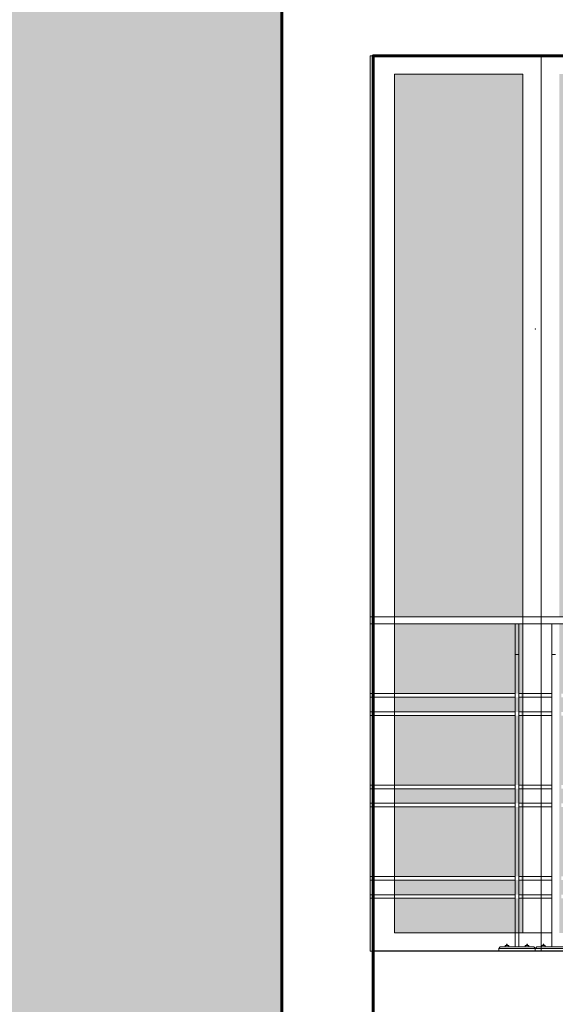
# Model space of a CAD drawing. Header units: metres. Extents: x -13 to 533, y -25 to 219.
# Tile 94 of 99: x 121.51 to 122.98, y 16.76 to 19.46. Entities that reach past the tile are written whole.
import ezdxf

# ---------------------------------------------------------------- set-up
doc = ezdxf.new("R2010")
doc.units = ezdxf.units.M
for name, color, linetype, lineweight in [('Pluma 0.1', 252, 'Continuous', 9), ('Pluma 0.2', 252, 'Continuous', 20), ('PLUMA 0.3', 251, 'Continuous', 30), ('PLUMA 0.8', 1, 'Continuous', 60)]:
    doc.layers.add(name, color=color, linetype=linetype, lineweight=lineweight)
doc.layers.add('TEXTURAS', color=7, linetype='Continuous', lineweight=5, true_color=0x8a8a8a)

msp = doc.modelspace()

# ---------------------------------------------------------------- hatches: boundary and pattern name
at = {"transparency": 33554595}
h = msp.add_hatch(color=256, dxfattribs=at)
h.set_gradient(color1=(122, 255, 255), color2=(56, 205, 255), tint=1, name='INVSPHERICAL')
h.paths.add_polyline_path([(124.8062, 17.8226), (124.4544, 17.8226), (124.4544, 19.3077), (124.8062, 19.3077)])
h.paths.add_polyline_path([(124.3544, 17.8226), (123.7227, 17.8226), (123.7227, 19.3077), (124.3544, 19.3077)])
h.paths.add_polyline_path([(122.8909, 17.8226), (122.5392, 17.8226), (122.5392, 19.3077), (122.8909, 19.3077)])
h.paths.add_polyline_path([(123.6227, 17.8226), (122.9909, 17.8226), (122.9909, 19.3077), (123.6227, 19.3077)])
h.paths.add_polyline_path([(124.3494, 17.1125), (123.7227, 17.1125), (123.7227, 17.3025), (124.3494, 17.3025), (124.3494, 17.3125), (123.7227, 17.3125), (123.7227, 17.3525), (124.3494, 17.3525), (124.3494, 17.3625), (123.7227, 17.3625), (123.7227, 17.5525), (124.3494, 17.5525), (124.3494, 17.5625), (123.7227, 17.5625), (123.7227, 17.6025), (124.3494, 17.6025), (124.3494, 17.6125), (123.7227, 17.6125), (123.7227, 17.8038), (124.3544, 17.8038), (124.3544, 16.9577), (123.7227, 16.9577), (123.7227, 17.0525), (124.3494, 17.0525), (124.3494, 17.0625), (123.7227, 17.0625), (123.7227, 17.1025), (124.3494, 17.1025)])
h.paths.add_polyline_path([(124.4594, 17.5525), (124.8062, 17.5525), (124.8062, 17.3625), (124.4594, 17.3625), (124.4594, 17.3525), (124.8062, 17.3525), (124.8062, 17.3125), (124.4594, 17.3125), (124.4594, 17.3025), (124.8062, 17.3025), (124.8062, 17.1125), (124.4594, 17.1125), (124.4594, 17.1025), (124.8062, 17.1025), (124.8062, 17.0625), (124.4594, 17.0625), (124.4594, 17.0525), (124.8062, 17.0525), (124.8062, 16.9577), (124.4544, 16.9577), (124.4544, 17.8038), (124.8062, 17.8038), (124.8062, 17.6125), (124.4594, 17.6125), (124.4594, 17.6025), (124.8062, 17.6025), (124.8062, 17.5625), (124.4594, 17.5625)])
h.paths.add_polyline_path([(122.9962, 17.0525), (123.6227, 17.0525), (123.6227, 16.9577), (122.9909, 16.9577), (122.9909, 17.8038), (123.6227, 17.8038), (123.6227, 17.6125), (122.9962, 17.6125), (122.9962, 17.6025), (123.6227, 17.6025), (123.6227, 17.5625), (122.9962, 17.5625), (122.9962, 17.5525), (123.6227, 17.5525), (123.6227, 17.3625), (122.9962, 17.3625), (122.9962, 17.3525), (123.6227, 17.3525), (123.6227, 17.3125), (122.9962, 17.3125), (122.9962, 17.3025), (123.6227, 17.3025), (123.6227, 17.1125), (122.9962, 17.1125), (122.9962, 17.1025), (123.6227, 17.1025), (123.6227, 17.0625), (122.9962, 17.0625)])
h.paths.add_polyline_path([(122.5392, 17.0525), (122.8862, 17.0525), (122.8862, 17.0625), (122.5392, 17.0625), (122.5392, 17.1025), (122.8862, 17.1025), (122.8862, 17.1125), (122.5392, 17.1125), (122.5392, 17.3025), (122.8862, 17.3025), (122.8862, 17.3125), (122.5392, 17.3125), (122.5392, 17.3525), (122.8862, 17.3525), (122.8862, 17.3625), (122.5392, 17.3625), (122.5392, 17.5525), (122.8862, 17.5525), (122.8862, 17.5625), (122.5392, 17.5625), (122.5392, 17.6025), (122.8862, 17.6025), (122.8862, 17.6125), (122.5392, 17.6125), (122.5392, 17.8038), (122.8909, 17.8038), (122.8909, 16.9577), (122.5392, 16.9577)])
at = {"layer": 'TEXTURAS'}
h = msp.add_hatch(dxfattribs=at)
h.set_pattern_fill('AR-SAND', color=256, scale=0.02)
h.set_pattern_definition([(37.5, (53.73385, -32.383946), (-0.001259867, 0.038536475), [0, -0.0304, 0, -0.034, 0, -0.0325]), (7.5, (53.73385, -32.383946), (0.035395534, 0.05644292), [0, -0.0164, 0, -0.0274, 0, -0.0105]), (327.5, (53.70925, -32.383946), (0.062282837, 0.000113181), [0, -0.01, 0, -0.036, 0, -0.047]), (317.5, (53.70925, -32.383946), (0.060122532, 0.01755351), [0, -0.005, 0, -0.0236, 0, -0.027])])
h.paths.add_polyline_path([(122.4814, 13.7392), (122.2339, 13.7392), (122.2339, 11.0077), (122.4814, 11.0077)])
h.paths.add_polyline_path([(119.3814, 11.9392), (119.3814, 13.5577), (120.8814, 13.5577), (120.8814, 11.9392)], flags=16)
h.paths.add_polyline_path([(120.8814, 14.7077), (120.8814, 16.5077), (119.3814, 16.5077), (119.3814, 14.7077)], flags=16)
h.paths.add_polyline_path([(119.3814, 19.2077), (119.3814, 17.4077), (120.8814, 17.4077), (120.8814, 19.2077)], flags=16)
h.paths.add_polyline_path([(120.9839, 13.7392), (120.9839, 13.9392), (122.4814, 13.9392), (122.4814, 14.0077), (122.2313, 14.0077), (122.2313, 19.6077), (119.0814, 19.6077), (119.0814, 11.1892), (121.2339, 11.1892), (121.2339, 13.7392)])

# ---------------------------------------------------------------- linework, layer by layer
at = {"layer": 'Pluma 0.1'}
for p, q in [((122.9409, 19.3577), (122.9409, 16.9077)), ((122.9699, 16.9577), (122.8799, 16.9577))]:
    msp.add_line(p, q, dxfattribs=at)
msp.add_lwpolyline([(122.8909, 19.3077), (122.5392, 19.3077), (122.5392, 16.9577), (122.8909, 16.9577)], close=True, dxfattribs=at)
at = {"layer": 'Pluma 0.2'}
for p, q in [((124.8314, 17.8226), (122.4729, 17.8226)), ((124.8314, 17.8038), (122.4729, 17.8038)), ((122.8699, 17.7201), (122.8699, 17.8038)), ((122.8799, 17.7201), (122.8799, 17.8038)), ((122.9699, 17.7201), (122.9699, 17.8038)), ((122.8699, 17.7201), (122.8799, 17.7201)), ((122.8799, 17.7201), (122.8699, 17.7201)), ((122.8699, 16.9201), (122.8699, 17.7201)), ((122.8699, 16.9201), (122.8699, 17.7201)), ((122.8699, 17.7201), (122.87, 17.7201)), ((122.87, 17.7201), (122.8699, 17.7201)), ((122.87, 17.7201), (122.8705, 17.7201)), ((122.8705, 17.7201), (122.87, 17.7201)), ((122.8713, 17.7201), (122.8705, 17.7201)), ((122.8705, 17.7201), (122.8713, 17.7201)), ((122.8713, 17.7201), (122.8724, 17.7201)), ((122.8724, 17.7201), (122.8713, 17.7201)), ((122.8724, 17.7201), (122.8736, 17.7201)), ((122.8736, 17.7201), (122.8724, 17.7201)), ((122.8736, 17.7201), (122.8749, 17.7201)), ((122.8749, 17.7201), (122.8736, 17.7201)), ((122.8749, 17.7201), (122.8761, 17.7201)), ((122.8761, 17.7201), (122.8749, 17.7201)), ((122.8761, 17.7201), (122.8774, 17.7201)), ((122.8774, 17.7201), (122.8761, 17.7201)), ((122.8774, 17.7201), (122.8784, 17.7201)), ((122.8784, 17.7201), (122.8774, 17.7201)), ((122.8792, 17.7201), (122.8784, 17.7201)), ((122.8784, 17.7201), (122.8792, 17.7201)), ((122.8792, 17.7201), (122.8797, 17.7201)), ((122.8797, 17.7201), (122.8792, 17.7201)), ((122.8799, 17.7201), (122.8797, 17.7201)), ((122.8797, 17.7201), (122.8799, 17.7201)), ((122.8799, 16.9201), (122.8799, 17.7201)), ((122.8799, 16.9201), (122.8799, 17.7201)), ((122.9799, 17.7201), (122.9699, 17.7201)), ((122.9699, 17.7201), (122.9799, 17.7201)), ((122.9699, 16.9201), (122.9699, 17.7201)), ((122.9699, 16.9201), (122.9699, 17.7201)), ((122.9699, 17.7201), (122.97, 17.7201)), ((122.97, 17.7201), (122.9699, 17.7201)), ((122.9705, 17.7201), (122.97, 17.7201)), ((122.97, 17.7201), (122.9705, 17.7201)), ((122.9713, 17.7201), (122.9705, 17.7201)), ((122.9705, 17.7201), (122.9713, 17.7201)), ((122.9713, 17.7201), (122.9724, 17.7201)), ((122.9724, 17.7201), (122.9713, 17.7201)), ((122.9736, 17.7201), (122.9724, 17.7201)), ((122.9724, 17.7201), (122.9736, 17.7201)), ((122.9736, 17.7201), (122.9749, 17.7201)), ((122.9749, 17.7201), (122.9736, 17.7201)), ((122.9749, 17.7201), (122.9761, 17.7201)), ((122.9761, 17.7201), (122.9749, 17.7201)), ((122.9761, 17.7201), (122.9774, 17.7201)), ((122.9774, 17.7201), (122.9761, 17.7201)), ((122.9774, 17.7201), (122.9784, 17.7201)), ((122.9784, 17.7201), (122.9774, 17.7201)), ((122.9792, 17.7201), (122.9784, 17.7201)), ((122.9784, 17.7201), (122.9792, 17.7201)), ((122.9792, 17.7201), (122.9797, 17.7201)), ((122.9797, 17.7201), (122.9792, 17.7201)), ((122.9799, 17.7201), (122.9797, 17.7201)), ((122.9797, 17.7201), (122.9799, 17.7201)), ((122.8699, 17.6125), (122.4729, 17.6125)), ((122.8699, 17.6025), (122.4729, 17.6025)), ((122.9699, 17.6125), (122.8799, 17.6125)), ((122.9699, 17.6025), (122.8799, 17.6025)), ((122.8699, 17.5625), (122.4729, 17.5625)), ((122.8699, 17.5525), (122.4729, 17.5525)), ((122.9699, 17.5625), (122.8799, 17.5625)), ((122.9699, 17.5525), (122.8799, 17.5525)), ((122.8699, 17.3625), (122.4729, 17.3625)), ((122.8699, 17.3525), (122.4729, 17.3525)), ((122.9699, 17.3625), (122.8799, 17.3625)), ((122.9699, 17.3525), (122.8799, 17.3525)), ((122.8699, 17.3125), (122.4729, 17.3125)), ((122.8699, 17.3025), (122.4729, 17.3025)), ((122.9699, 17.3125), (122.8799, 17.3125)), ((122.9699, 17.3025), (122.8799, 17.3025)), ((122.8699, 17.1125), (122.4729, 17.1125)), ((122.9699, 17.1125), (122.8799, 17.1125)), ((122.8699, 17.1025), (122.4729, 17.1025)), ((122.9699, 17.1025), (122.8799, 17.1025)), ((122.8699, 17.0625), (122.4729, 17.0625)), ((122.9699, 17.0625), (122.8799, 17.0625)), ((122.8699, 17.0525), (122.4729, 17.0525)), ((122.9699, 17.0525), (122.8799, 17.0525)), ((122.8289, 16.9201), (122.8249, 16.9151)), ((122.8249, 16.9151), (122.8289, 16.9201)), ((122.9209, 16.9201), (122.8289, 16.9201)), ((122.8289, 16.9201), (122.9209, 16.9201)), ((122.8421, 16.9231), (122.8423, 16.9231)), ((122.8423, 16.9231), (122.8421, 16.9231)), ((122.8421, 16.9201), (122.8421, 16.9231)), ((122.8423, 16.9231), (122.8421, 16.9231)), ((122.8421, 16.9231), (122.8423, 16.9231)), ((122.8421, 16.9201), (122.8421, 16.9231)), ((122.8423, 16.9201), (122.8421, 16.9201)), ((122.8421, 16.9201), (122.8423, 16.9201)), ((122.8423, 16.9201), (122.8421, 16.9201)), ((122.8421, 16.9201), (122.8423, 16.9201)), ((122.8428, 16.9231), (122.8423, 16.9231)), ((122.8423, 16.9231), (122.8428, 16.9231)), ((122.8428, 16.9231), (122.8423, 16.9231)), ((122.8423, 16.9231), (122.8428, 16.9231)), ((122.8423, 16.9201), (122.8428, 16.9201)), ((122.8428, 16.9201), (122.8423, 16.9201)), ((122.8423, 16.9201), (122.8428, 16.9201)), ((122.8428, 16.9201), (122.8423, 16.9201)), ((122.8436, 16.9231), (122.8428, 16.9231)), ((122.8428, 16.9231), (122.8436, 16.9231)), ((122.8436, 16.9231), (122.8428, 16.9231)), ((122.8428, 16.9231), (122.8436, 16.9231)), ((122.8436, 16.9201), (122.8428, 16.9201)), ((122.8428, 16.9201), (122.8436, 16.9201)), ((122.8428, 16.9201), (122.8436, 16.9201)), ((122.8436, 16.9201), (122.8428, 16.9201)), ((122.8446, 16.9231), (122.8436, 16.9231)), ((122.8436, 16.9231), (122.8446, 16.9231)), ((122.8446, 16.9231), (122.8436, 16.9231)), ((122.8436, 16.9231), (122.8446, 16.9231)), ((122.8446, 16.9201), (122.8436, 16.9201)), ((122.8436, 16.9201), (122.8446, 16.9201)), ((122.8446, 16.9201), (122.8436, 16.9201)), ((122.8436, 16.9201), (122.8446, 16.9201)), ((122.8458, 16.9231), (122.8446, 16.9231)), ((122.8446, 16.9231), (122.8458, 16.9231)), ((122.8458, 16.9231), (122.8446, 16.9231)), ((122.8446, 16.9231), (122.8458, 16.9231)), ((122.8458, 16.9201), (122.8446, 16.9201)), ((122.8446, 16.9201), (122.8458, 16.9201)), ((122.8458, 16.9201), (122.8446, 16.9201)), ((122.8446, 16.9201), (122.8458, 16.9201)), ((122.8456, 16.9231), (122.8462, 16.9271)), ((122.8456, 16.9231), (122.8462, 16.9271)), ((122.8458, 16.9231), (122.8456, 16.9231)), ((122.8456, 16.9231), (122.8456, 16.9231)), ((122.8456, 16.9231), (122.8456, 16.9231)), ((122.8456, 16.9231), (122.8458, 16.9231)), ((122.8458, 16.9231), (122.8456, 16.9231)), ((122.8456, 16.9231), (122.8456, 16.9231)), ((122.8456, 16.9231), (122.8456, 16.9231)), ((122.8456, 16.9231), (122.8458, 16.9231)), ((122.8471, 16.9231), (122.8458, 16.9231)), ((122.8458, 16.9231), (122.8471, 16.9231)), ((122.846, 16.9231), (122.8458, 16.9231)), ((122.8458, 16.9231), (122.846, 16.9231)), ((122.8458, 16.9231), (122.8471, 16.9231)), ((122.8471, 16.9231), (122.8458, 16.9231)), ((122.846, 16.9231), (122.8458, 16.9231)), ((122.8458, 16.9231), (122.846, 16.9231)), ((122.8471, 16.9201), (122.8458, 16.9201)), ((122.8458, 16.9201), (122.8471, 16.9201)), ((122.8471, 16.9201), (122.8458, 16.9201)), ((122.8458, 16.9201), (122.8471, 16.9201)), ((122.8463, 16.9231), (122.846, 16.9231)), ((122.846, 16.9231), (122.8463, 16.9231)), ((122.8463, 16.9231), (122.846, 16.9231)), ((122.846, 16.9231), (122.8463, 16.9231)), ((122.8463, 16.9271), (122.8462, 16.9271)), ((122.8462, 16.9271), (122.8462, 16.9271)), ((122.8462, 16.9271), (122.8462, 16.9271)), ((122.8462, 16.9271), (122.8463, 16.9271)), ((122.8462, 16.9271), (122.8463, 16.9271)), ((122.8463, 16.9271), (122.8462, 16.9271)), ((122.8464, 16.9271), (122.8463, 16.9271)), ((122.8463, 16.9271), (122.8464, 16.9271)), ((122.8464, 16.9271), (122.8463, 16.9271)), ((122.8463, 16.9271), (122.8464, 16.9271)), ((122.8467, 16.9231), (122.8463, 16.9231)), ((122.8463, 16.9231), (122.8467, 16.9231)), ((122.8463, 16.9231), (122.8467, 16.9231)), ((122.8467, 16.9231), (122.8463, 16.9231)), ((122.8466, 16.9271), (122.8464, 16.9271)), ((122.8464, 16.9271), (122.8466, 16.9271)), ((122.8465, 16.9271), (122.8464, 16.9271)), ((122.8464, 16.9271), (122.8465, 16.9271)), ((122.8467, 16.9271), (122.8465, 16.9271)), ((122.8465, 16.9271), (122.8467, 16.9271)), ((122.8469, 16.9271), (122.8466, 16.9271)), ((122.8466, 16.9271), (122.8469, 16.9271)), ((122.847, 16.9271), (122.8467, 16.9271)), ((122.8467, 16.9271), (122.847, 16.9271)), ((122.8471, 16.9231), (122.8467, 16.9231)), ((122.8467, 16.9231), (122.8471, 16.9231)), ((122.8467, 16.9231), (122.8471, 16.9231)), ((122.8471, 16.9231), (122.8467, 16.9231)), ((122.8471, 16.9271), (122.8469, 16.9271)), ((122.8469, 16.9271), (122.8471, 16.9271)), ((122.8472, 16.9271), (122.847, 16.9271)), ((122.847, 16.9271), (122.8472, 16.9271)), ((122.8474, 16.9271), (122.8471, 16.9271)), ((122.8471, 16.9271), (122.8474, 16.9271)), ((122.8484, 16.9231), (122.8471, 16.9231)), ((122.8471, 16.9231), (122.8484, 16.9231)), ((122.8475, 16.9231), (122.8471, 16.9231)), ((122.8471, 16.9231), (122.8475, 16.9231)), ((122.8471, 16.9231), (122.8484, 16.9231)), ((122.8484, 16.9231), (122.8471, 16.9231)), ((122.8471, 16.9231), (122.8475, 16.9231)), ((122.8475, 16.9231), (122.8471, 16.9231)), ((122.8484, 16.9201), (122.8471, 16.9201)), ((122.8471, 16.9201), (122.8484, 16.9201)), ((122.8471, 16.9201), (122.8484, 16.9201)), ((122.8484, 16.9201), (122.8471, 16.9201)), ((122.8475, 16.9271), (122.8472, 16.9271)), ((122.8472, 16.9271), (122.8475, 16.9271)), ((122.8476, 16.9271), (122.8474, 16.9271)), ((122.8474, 16.9271), (122.8476, 16.9271)), ((122.8475, 16.9271), (122.8477, 16.9271)), ((122.8477, 16.9271), (122.8475, 16.9271)), ((122.8479, 16.9231), (122.8475, 16.9231)), ((122.8475, 16.9231), (122.8479, 16.9231)), ((122.8475, 16.9231), (122.8479, 16.9231)), ((122.8479, 16.9231), (122.8475, 16.9231)), ((122.8478, 16.9271), (122.8476, 16.9271)), ((122.8476, 16.9271), (122.8478, 16.9271)), ((122.8477, 16.9271), (122.8479, 16.9271)), ((122.8479, 16.9271), (122.8477, 16.9271)), ((122.848, 16.9271), (122.8478, 16.9271)), ((122.8478, 16.9271), (122.848, 16.9271)), ((122.8479, 16.9271), (122.848, 16.9271)), ((122.848, 16.9271), (122.8479, 16.9271)), ((122.8483, 16.9231), (122.8479, 16.9231)), ((122.8479, 16.9231), (122.8483, 16.9231)), ((122.8479, 16.9231), (122.8483, 16.9231)), ((122.8483, 16.9231), (122.8479, 16.9231)), ((122.848, 16.9271), (122.848, 16.9271)), ((122.848, 16.9271), (122.848, 16.9271)), ((122.848, 16.9271), (122.8481, 16.9271)), ((122.8481, 16.9271), (122.848, 16.9271)), ((122.848, 16.9271), (122.8481, 16.9271)), ((122.8481, 16.9271), (122.848, 16.9271)), ((122.8487, 16.9231), (122.8481, 16.9271)), ((122.8481, 16.9271), (122.8482, 16.9271)), ((122.8482, 16.9271), (122.8481, 16.9271)), ((122.8487, 16.9231), (122.8482, 16.9271)), ((122.8485, 16.9231), (122.8483, 16.9231)), ((122.8483, 16.9231), (122.8485, 16.9231)), ((122.8483, 16.9231), (122.8485, 16.9231)), ((122.8485, 16.9231), (122.8483, 16.9231)), ((122.8496, 16.9231), (122.8484, 16.9231)), ((122.8484, 16.9231), (122.8496, 16.9231)), ((122.8484, 16.9231), (122.8496, 16.9231)), ((122.8496, 16.9231), (122.8484, 16.9231)), ((122.8496, 16.9201), (122.8484, 16.9201)), ((122.8484, 16.9201), (122.8496, 16.9201)), ((122.8496, 16.9201), (122.8484, 16.9201)), ((122.8484, 16.9201), (122.8496, 16.9201)), ((122.8485, 16.9231), (122.8487, 16.9231)), ((122.8487, 16.9231), (122.8485, 16.9231)), ((122.8485, 16.9231), (122.8487, 16.9231)), ((122.8487, 16.9231), (122.8485, 16.9231)), ((122.8487, 16.9231), (122.8487, 16.9231)), ((122.8487, 16.9231), (122.8487, 16.9231)), ((122.8487, 16.9231), (122.8487, 16.9231)), ((122.8487, 16.9231), (122.8487, 16.9231)), ((122.8507, 16.9231), (122.8496, 16.9231)), ((122.8496, 16.9231), (122.8507, 16.9231)), ((122.8496, 16.9231), (122.8507, 16.9231)), ((122.8507, 16.9231), (122.8496, 16.9231)), ((122.8507, 16.9201), (122.8496, 16.9201)), ((122.8496, 16.9201), (122.8507, 16.9201)), ((122.8507, 16.9201), (122.8496, 16.9201)), ((122.8496, 16.9201), (122.8507, 16.9201)), ((122.8515, 16.9231), (122.8507, 16.9231)), ((122.8507, 16.9231), (122.8515, 16.9231)), ((122.8507, 16.9231), (122.8515, 16.9231)), ((122.8515, 16.9231), (122.8507, 16.9231)), ((122.8515, 16.9201), (122.8507, 16.9201)), ((122.8507, 16.9201), (122.8515, 16.9201)), ((122.8507, 16.9201), (122.8515, 16.9201)), ((122.8515, 16.9201), (122.8507, 16.9201)), ((122.852, 16.9231), (122.8515, 16.9231)), ((122.8515, 16.9231), (122.852, 16.9231)), ((122.8515, 16.9231), (122.852, 16.9231)), ((122.852, 16.9231), (122.8515, 16.9231)), ((122.852, 16.9201), (122.8515, 16.9201)), ((122.8515, 16.9201), (122.852, 16.9201)), ((122.8515, 16.9201), (122.852, 16.9201)), ((122.852, 16.9201), (122.8515, 16.9201)), ((122.852, 16.9231), (122.8521, 16.9231)), ((122.8521, 16.9231), (122.852, 16.9231)), ((122.852, 16.9231), (122.8521, 16.9231)), ((122.8521, 16.9231), (122.852, 16.9231)), ((122.8521, 16.9201), (122.852, 16.9201)), ((122.852, 16.9201), (122.8521, 16.9201)), ((122.8521, 16.9201), (122.852, 16.9201)), ((122.852, 16.9201), (122.8521, 16.9201)), ((122.8521, 16.9201), (122.8521, 16.9231)), ((122.8521, 16.9201), (122.8521, 16.9231)), ((122.8699, 16.9201), (122.8799, 16.9201)), ((122.8799, 16.9201), (122.8699, 16.9201)), ((122.8976, 16.9231), (122.8977, 16.9231)), ((122.8977, 16.9231), (122.8976, 16.9231)), ((122.8976, 16.9201), (122.8976, 16.9231)), ((122.8977, 16.9231), (122.8976, 16.9231)), ((122.8976, 16.9231), (122.8977, 16.9231)), ((122.8976, 16.9201), (122.8976, 16.9231)), ((122.8976, 16.9201), (122.8977, 16.9201)), ((122.8977, 16.9201), (122.8976, 16.9201)), ((122.8976, 16.9201), (122.8977, 16.9201)), ((122.8977, 16.9201), (122.8976, 16.9201)), ((122.8977, 16.9231), (122.8982, 16.9231)), ((122.8982, 16.9231), (122.8977, 16.9231)), ((122.8982, 16.9231), (122.8977, 16.9231)), ((122.8977, 16.9231), (122.8982, 16.9231)), ((122.8977, 16.9201), (122.8982, 16.9201)), ((122.8982, 16.9201), (122.8977, 16.9201)), ((122.8982, 16.9201), (122.8977, 16.9201)), ((122.8977, 16.9201), (122.8982, 16.9201)), ((122.8982, 16.9231), (122.899, 16.9231)), ((122.899, 16.9231), (122.8982, 16.9231)), ((122.899, 16.9231), (122.8982, 16.9231)), ((122.8982, 16.9231), (122.899, 16.9231)), ((122.8982, 16.9201), (122.899, 16.9201)), ((122.899, 16.9201), (122.8982, 16.9201)), ((122.899, 16.9201), (122.8982, 16.9201)), ((122.8982, 16.9201), (122.899, 16.9201)), ((122.899, 16.9231), (122.9001, 16.9231)), ((122.9001, 16.9231), (122.899, 16.9231)), ((122.9001, 16.9231), (122.899, 16.9231)), ((122.899, 16.9231), (122.9001, 16.9231)), ((122.899, 16.9201), (122.9001, 16.9201)), ((122.9001, 16.9201), (122.899, 16.9201)), ((122.899, 16.9201), (122.9001, 16.9201)), ((122.9001, 16.9201), (122.899, 16.9201)), ((122.9001, 16.9231), (122.9013, 16.9231)), ((122.9013, 16.9231), (122.9001, 16.9231)), ((122.9013, 16.9231), (122.9001, 16.9231)), ((122.9001, 16.9231), (122.9013, 16.9231)), ((122.9001, 16.9201), (122.9013, 16.9201)), ((122.9013, 16.9201), (122.9001, 16.9201)), ((122.9001, 16.9201), (122.9013, 16.9201)), ((122.9013, 16.9201), (122.9001, 16.9201)), ((122.901, 16.9231), (122.9016, 16.9271)), ((122.901, 16.9231), (122.9015, 16.9271)), ((122.9012, 16.9231), (122.901, 16.9231)), ((122.901, 16.9231), (122.901, 16.9231)), ((122.901, 16.9231), (122.901, 16.9231)), ((122.901, 16.9231), (122.9012, 16.9231)), ((122.9012, 16.9231), (122.901, 16.9231)), ((122.901, 16.9231), (122.901, 16.9231)), ((122.901, 16.9231), (122.901, 16.9231)), ((122.901, 16.9231), (122.9012, 16.9231)), ((122.9012, 16.9231), (122.9014, 16.9231)), ((122.9014, 16.9231), (122.9012, 16.9231)), ((122.9014, 16.9231), (122.9012, 16.9231)), ((122.9012, 16.9231), (122.9014, 16.9231)), ((122.9013, 16.9231), (122.9026, 16.9231)), ((122.9026, 16.9231), (122.9013, 16.9231)), ((122.9026, 16.9231), (122.9013, 16.9231)), ((122.9013, 16.9231), (122.9026, 16.9231)), ((122.9013, 16.9201), (122.9026, 16.9201)), ((122.9026, 16.9201), (122.9013, 16.9201)), ((122.9026, 16.9201), (122.9013, 16.9201)), ((122.9013, 16.9201), (122.9026, 16.9201)), ((122.9014, 16.9231), (122.9018, 16.9231)), ((122.9018, 16.9231), (122.9014, 16.9231)), ((122.9018, 16.9231), (122.9014, 16.9231)), ((122.9014, 16.9231), (122.9018, 16.9231)), ((122.9016, 16.9271), (122.9015, 16.9271)), ((122.9015, 16.9271), (122.9016, 16.9271)), ((122.9017, 16.9271), (122.9016, 16.9271)), ((122.9016, 16.9271), (122.9017, 16.9271)), ((122.9017, 16.9271), (122.9016, 16.9271)), ((122.9016, 16.9271), (122.9017, 16.9271)), ((122.9017, 16.9271), (122.9018, 16.9271)), ((122.9018, 16.9271), (122.9017, 16.9271)), ((122.9018, 16.9271), (122.9017, 16.9271)), ((122.9017, 16.9271), (122.9018, 16.9271)), ((122.9018, 16.9271), (122.9019, 16.9271)), ((122.9019, 16.9271), (122.9018, 16.9271)), ((122.902, 16.9271), (122.9018, 16.9271)), ((122.9018, 16.9271), (122.902, 16.9271)), ((122.9018, 16.9231), (122.9022, 16.9231)), ((122.9022, 16.9231), (122.9018, 16.9231)), ((122.9022, 16.9231), (122.9018, 16.9231)), ((122.9018, 16.9231), (122.9022, 16.9231)), ((122.9019, 16.9271), (122.9021, 16.9271)), ((122.9021, 16.9271), (122.9019, 16.9271)), ((122.9023, 16.9271), (122.902, 16.9271)), ((122.902, 16.9271), (122.9023, 16.9271)), ((122.9021, 16.9271), (122.9023, 16.9271)), ((122.9023, 16.9271), (122.9021, 16.9271)), ((122.9022, 16.9231), (122.9026, 16.9231)), ((122.9026, 16.9231), (122.9022, 16.9231)), ((122.9026, 16.9231), (122.9022, 16.9231)), ((122.9022, 16.9231), (122.9026, 16.9231)), ((122.9023, 16.9271), (122.9026, 16.9271)), ((122.9026, 16.9271), (122.9023, 16.9271)), ((122.9023, 16.9271), (122.9025, 16.9271)), ((122.9025, 16.9271), (122.9023, 16.9271)), ((122.9025, 16.9271), (122.9027, 16.9271)), ((122.9027, 16.9271), (122.9025, 16.9271)), ((122.9026, 16.9271), (122.9028, 16.9271)), ((122.9028, 16.9271), (122.9026, 16.9271)), ((122.9026, 16.9231), (122.9039, 16.9231)), ((122.9039, 16.9231), (122.9026, 16.9231)), ((122.9026, 16.9231), (122.903, 16.9231)), ((122.903, 16.9231), (122.9026, 16.9231)), ((122.9039, 16.9231), (122.9026, 16.9231)), ((122.9026, 16.9231), (122.9039, 16.9231)), ((122.903, 16.9231), (122.9026, 16.9231)), ((122.9026, 16.9231), (122.903, 16.9231)), ((122.9026, 16.9201), (122.9039, 16.9201)), ((122.9039, 16.9201), (122.9026, 16.9201)), ((122.9026, 16.9201), (122.9039, 16.9201)), ((122.9039, 16.9201), (122.9026, 16.9201)), ((122.9027, 16.9271), (122.903, 16.9271)), ((122.903, 16.9271), (122.9027, 16.9271)), ((122.9028, 16.9271), (122.9031, 16.9271)), ((122.9031, 16.9271), (122.9028, 16.9271)), ((122.903, 16.9271), (122.9032, 16.9271)), ((122.9032, 16.9271), (122.903, 16.9271)), ((122.903, 16.9231), (122.9034, 16.9231)), ((122.9034, 16.9231), (122.903, 16.9231)), ((122.9034, 16.9231), (122.903, 16.9231)), ((122.903, 16.9231), (122.9034, 16.9231)), ((122.9031, 16.9271), (122.9033, 16.9271)), ((122.9033, 16.9271), (122.9031, 16.9271)), ((122.9032, 16.9271), (122.9033, 16.9271)), ((122.9033, 16.9271), (122.9032, 16.9271)), ((122.9033, 16.9271), (122.9034, 16.9271)), ((122.9034, 16.9271), (122.9033, 16.9271)), ((122.9033, 16.9271), (122.9034, 16.9271)), ((122.9034, 16.9271), (122.9033, 16.9271)), ((122.9034, 16.9271), (122.9035, 16.9271)), ((122.9035, 16.9271), (122.9034, 16.9271)), ((122.9034, 16.9271), (122.9035, 16.9271)), ((122.9035, 16.9271), (122.9034, 16.9271)), ((122.9034, 16.9231), (122.9037, 16.9231)), ((122.9037, 16.9231), (122.9034, 16.9231)), ((122.9034, 16.9231), (122.9037, 16.9231)), ((122.9037, 16.9231), (122.9034, 16.9231)), ((122.9035, 16.9271), (122.9035, 16.9271)), ((122.9035, 16.9271), (122.9035, 16.9271)), ((122.9042, 16.9231), (122.9035, 16.9271)), ((122.9042, 16.9231), (122.9035, 16.9271)), ((122.9037, 16.9231), (122.9039, 16.9231)), ((122.9039, 16.9231), (122.9037, 16.9231)), ((122.9037, 16.9231), (122.9039, 16.9231)), ((122.9039, 16.9231), (122.9037, 16.9231)), ((122.9039, 16.9231), (122.9051, 16.9231)), ((122.9051, 16.9231), (122.9039, 16.9231)), ((122.9039, 16.9231), (122.9041, 16.9231)), ((122.9041, 16.9231), (122.9039, 16.9231)), ((122.9039, 16.9231), (122.9051, 16.9231)), ((122.9051, 16.9231), (122.9039, 16.9231)), ((122.9039, 16.9231), (122.9041, 16.9231)), ((122.9041, 16.9231), (122.9039, 16.9231)), ((122.9039, 16.9201), (122.9051, 16.9201)), ((122.9051, 16.9201), (122.9039, 16.9201)), ((122.9039, 16.9201), (122.9051, 16.9201)), ((122.9051, 16.9201), (122.9039, 16.9201)), ((122.9041, 16.9231), (122.9042, 16.9231)), ((122.9042, 16.9231), (122.9041, 16.9231)), ((122.9041, 16.9231), (122.9042, 16.9231)), ((122.9042, 16.9231), (122.9041, 16.9231)), ((122.9051, 16.9231), (122.9061, 16.9231)), ((122.9061, 16.9231), (122.9051, 16.9231)), ((122.9051, 16.9231), (122.9061, 16.9231)), ((122.9061, 16.9231), (122.9051, 16.9231)), ((122.9051, 16.9201), (122.9061, 16.9201)), ((122.9061, 16.9201), (122.9051, 16.9201)), ((122.9051, 16.9201), (122.9061, 16.9201)), ((122.9061, 16.9201), (122.9051, 16.9201)), ((122.9061, 16.9231), (122.9069, 16.9231)), ((122.9069, 16.9231), (122.9061, 16.9231)), ((122.9061, 16.9231), (122.9069, 16.9231)), ((122.9069, 16.9231), (122.9061, 16.9231)), ((122.9061, 16.9201), (122.9069, 16.9201)), ((122.9069, 16.9201), (122.9061, 16.9201)), ((122.9069, 16.9201), (122.9061, 16.9201)), ((122.9061, 16.9201), (122.9069, 16.9201)), ((122.9069, 16.9231), (122.9074, 16.9231)), ((122.9074, 16.9231), (122.9069, 16.9231)), ((122.9069, 16.9231), (122.9074, 16.9231)), ((122.9074, 16.9231), (122.9069, 16.9231)), ((122.9069, 16.9201), (122.9074, 16.9201)), ((122.9074, 16.9201), (122.9069, 16.9201)), ((122.9074, 16.9201), (122.9069, 16.9201)), ((122.9069, 16.9201), (122.9074, 16.9201)), ((122.9074, 16.9231), (122.9076, 16.9231)), ((122.9076, 16.9231), (122.9074, 16.9231)), ((122.9074, 16.9231), (122.9076, 16.9231)), ((122.9076, 16.9231), (122.9074, 16.9231)), ((122.9076, 16.9201), (122.9074, 16.9201)), ((122.9074, 16.9201), (122.9076, 16.9201)), ((122.9074, 16.9201), (122.9076, 16.9201)), ((122.9076, 16.9201), (122.9074, 16.9201)), ((122.9076, 16.9201), (122.9076, 16.9231)), ((122.9076, 16.9201), (122.9076, 16.9231)), ((122.9249, 16.9151), (122.9209, 16.9201)), ((122.9249, 16.9151), (122.9209, 16.9201)), ((122.9249, 16.9151), (122.9289, 16.9201)), ((122.9289, 16.9201), (122.9249, 16.9151)), ((122.9289, 16.9201), (123.0209, 16.9201)), ((123.0209, 16.9201), (122.9289, 16.9201)), ((122.9421, 16.9231), (122.9423, 16.9231)), ((122.9423, 16.9231), (122.9421, 16.9231)), ((122.9421, 16.9231), (122.9423, 16.9231)), ((122.9421, 16.9201), (122.9421, 16.9231)), ((122.9423, 16.9231), (122.9421, 16.9231)), ((122.9421, 16.9201), (122.9421, 16.9231)), ((122.9421, 16.9201), (122.9423, 16.9201)), ((122.9423, 16.9201), (122.9421, 16.9201)), ((122.9423, 16.9201), (122.9421, 16.9201)), ((122.9421, 16.9201), (122.9423, 16.9201)), ((122.9428, 16.9231), (122.9423, 16.9231)), ((122.9423, 16.9231), (122.9428, 16.9231)), ((122.9428, 16.9231), (122.9423, 16.9231)), ((122.9423, 16.9231), (122.9428, 16.9231)), ((122.9423, 16.9201), (122.9428, 16.9201)), ((122.9428, 16.9201), (122.9423, 16.9201)), ((122.9423, 16.9201), (122.9428, 16.9201)), ((122.9428, 16.9201), (122.9423, 16.9201)), ((122.9436, 16.9231), (122.9428, 16.9231)), ((122.9428, 16.9231), (122.9436, 16.9231)), ((122.9436, 16.9231), (122.9428, 16.9231)), ((122.9428, 16.9231), (122.9436, 16.9231)), ((122.9436, 16.9201), (122.9428, 16.9201)), ((122.9428, 16.9201), (122.9436, 16.9201)), ((122.9428, 16.9201), (122.9436, 16.9201)), ((122.9436, 16.9201), (122.9428, 16.9201)), ((122.9446, 16.9231), (122.9436, 16.9231)), ((122.9436, 16.9231), (122.9446, 16.9231)), ((122.9436, 16.9231), (122.9446, 16.9231)), ((122.9446, 16.9231), (122.9436, 16.9231)), ((122.9446, 16.9201), (122.9436, 16.9201)), ((122.9436, 16.9201), (122.9446, 16.9201)), ((122.9446, 16.9201), (122.9436, 16.9201)), ((122.9436, 16.9201), (122.9446, 16.9201)), ((122.9458, 16.9231), (122.9446, 16.9231)), ((122.9446, 16.9231), (122.9458, 16.9231)), ((122.9446, 16.9231), (122.9458, 16.9231)), ((122.9458, 16.9231), (122.9446, 16.9231)), ((122.9458, 16.9201), (122.9446, 16.9201)), ((122.9446, 16.9201), (122.9458, 16.9201)), ((122.9458, 16.9201), (122.9446, 16.9201)), ((122.9446, 16.9201), (122.9458, 16.9201)), ((122.9456, 16.9231), (122.9462, 16.9271)), ((122.9456, 16.9231), (122.9462, 16.9271)), ((122.9458, 16.9231), (122.9456, 16.9231)), ((122.9456, 16.9231), (122.9458, 16.9231)), ((122.9456, 16.9231), (122.9456, 16.9231)), ((122.9456, 16.9231), (122.9456, 16.9231)), ((122.9456, 16.9231), (122.9456, 16.9231)), ((122.9456, 16.9231), (122.9458, 16.9231)), ((122.9456, 16.9231), (122.9456, 16.9231)), ((122.9458, 16.9231), (122.9456, 16.9231)), ((122.9471, 16.9231), (122.9458, 16.9231)), ((122.9458, 16.9231), (122.9471, 16.9231)), ((122.946, 16.9231), (122.9458, 16.9231)), ((122.9458, 16.9231), (122.946, 16.9231)), ((122.9458, 16.9231), (122.9471, 16.9231)), ((122.9471, 16.9231), (122.9458, 16.9231)), ((122.946, 16.9231), (122.9458, 16.9231)), ((122.9458, 16.9231), (122.946, 16.9231)), ((122.9471, 16.9201), (122.9458, 16.9201)), ((122.9458, 16.9201), (122.9471, 16.9201)), ((122.9471, 16.9201), (122.9458, 16.9201)), ((122.9458, 16.9201), (122.9471, 16.9201)), ((122.9463, 16.9231), (122.946, 16.9231)), ((122.946, 16.9231), (122.9463, 16.9231)), ((122.9463, 16.9231), (122.946, 16.9231)), ((122.946, 16.9231), (122.9463, 16.9231)), ((122.9463, 16.9271), (122.9462, 16.9271)), ((122.9462, 16.9271), (122.9462, 16.9271)), ((122.9462, 16.9271), (122.9463, 16.9271)), ((122.9462, 16.9271), (122.9462, 16.9271)), ((122.9463, 16.9271), (122.9462, 16.9271)), ((122.9462, 16.9271), (122.9463, 16.9271)), ((122.9464, 16.9271), (122.9463, 16.9271)), ((122.9463, 16.9271), (122.9464, 16.9271)), ((122.9464, 16.9271), (122.9463, 16.9271)), ((122.9463, 16.9271), (122.9464, 16.9271)), ((122.9467, 16.9231), (122.9463, 16.9231)), ((122.9463, 16.9231), (122.9467, 16.9231)), ((122.9463, 16.9231), (122.9467, 16.9231)), ((122.9467, 16.9231), (122.9463, 16.9231)), ((122.9466, 16.9271), (122.9464, 16.9271)), ((122.9464, 16.9271), (122.9466, 16.9271)), ((122.9465, 16.9271), (122.9464, 16.9271)), ((122.9464, 16.9271), (122.9465, 16.9271)), ((122.9467, 16.9271), (122.9465, 16.9271)), ((122.9465, 16.9271), (122.9467, 16.9271)), ((122.9469, 16.9271), (122.9466, 16.9271)), ((122.9466, 16.9271), (122.9469, 16.9271)), ((122.9467, 16.9271), (122.947, 16.9271)), ((122.947, 16.9271), (122.9467, 16.9271)), ((122.9471, 16.9231), (122.9467, 16.9231)), ((122.9467, 16.9231), (122.9471, 16.9231)), ((122.9467, 16.9231), (122.9471, 16.9231)), ((122.9471, 16.9231), (122.9467, 16.9231)), ((122.9471, 16.9271), (122.9469, 16.9271)), ((122.9469, 16.9271), (122.9471, 16.9271)), ((122.9472, 16.9271), (122.947, 16.9271)), ((122.947, 16.9271), (122.9472, 16.9271)), ((122.9474, 16.9271), (122.9471, 16.9271)), ((122.9471, 16.9271), (122.9474, 16.9271)), ((122.9484, 16.9231), (122.9471, 16.9231)), ((122.9471, 16.9231), (122.9484, 16.9231)), ((122.9475, 16.9231), (122.9471, 16.9231)), ((122.9471, 16.9231), (122.9475, 16.9231)), ((122.9471, 16.9231), (122.9484, 16.9231)), ((122.9484, 16.9231), (122.9471, 16.9231)), ((122.9471, 16.9231), (122.9475, 16.9231)), ((122.9475, 16.9231), (122.9471, 16.9231)), ((122.9484, 16.9201), (122.9471, 16.9201)), ((122.9471, 16.9201), (122.9484, 16.9201)), ((122.9471, 16.9201), (122.9484, 16.9201)), ((122.9484, 16.9201), (122.9471, 16.9201)), ((122.9475, 16.9271), (122.9472, 16.9271)), ((122.9472, 16.9271), (122.9475, 16.9271)), ((122.9476, 16.9271), (122.9474, 16.9271)), ((122.9474, 16.9271), (122.9476, 16.9271)), ((122.9475, 16.9271), (122.9477, 16.9271)), ((122.9477, 16.9271), (122.9475, 16.9271)), ((122.9479, 16.9231), (122.9475, 16.9231)), ((122.9475, 16.9231), (122.9479, 16.9231)), ((122.9475, 16.9231), (122.9479, 16.9231)), ((122.9479, 16.9231), (122.9475, 16.9231)), ((122.9478, 16.9271), (122.9476, 16.9271)), ((122.9476, 16.9271), (122.9478, 16.9271)), ((122.9477, 16.9271), (122.9479, 16.9271)), ((122.9479, 16.9271), (122.9477, 16.9271)), ((122.948, 16.9271), (122.9478, 16.9271)), ((122.9478, 16.9271), (122.948, 16.9271)), ((122.9479, 16.9271), (122.948, 16.9271)), ((122.948, 16.9271), (122.9479, 16.9271)), ((122.9483, 16.9231), (122.9479, 16.9231)), ((122.9479, 16.9231), (122.9483, 16.9231)), ((122.9479, 16.9231), (122.9483, 16.9231)), ((122.9483, 16.9231), (122.9479, 16.9231)), ((122.948, 16.9271), (122.948, 16.9271)), ((122.948, 16.9271), (122.948, 16.9271)), ((122.9481, 16.9271), (122.948, 16.9271)), ((122.948, 16.9271), (122.9481, 16.9271)), ((122.948, 16.9271), (122.9481, 16.9271)), ((122.9481, 16.9271), (122.948, 16.9271)), ((122.9487, 16.9231), (122.9481, 16.9271)), ((122.9481, 16.9271), (122.9482, 16.9271)), ((122.9482, 16.9271), (122.9481, 16.9271)), ((122.9487, 16.9231), (122.9482, 16.9271)), ((122.9485, 16.9231), (122.9483, 16.9231)), ((122.9483, 16.9231), (122.9485, 16.9231)), ((122.9483, 16.9231), (122.9485, 16.9231)), ((122.9485, 16.9231), (122.9483, 16.9231)), ((122.9496, 16.9231), (122.9484, 16.9231)), ((122.9484, 16.9231), (122.9496, 16.9231)), ((122.9496, 16.9231), (122.9484, 16.9231)), ((122.9484, 16.9231), (122.9496, 16.9231)), ((122.9496, 16.9201), (122.9484, 16.9201)), ((122.9484, 16.9201), (122.9496, 16.9201)), ((122.9496, 16.9201), (122.9484, 16.9201)), ((122.9484, 16.9201), (122.9496, 16.9201)), ((122.9485, 16.9231), (122.9487, 16.9231)), ((122.9487, 16.9231), (122.9485, 16.9231)), ((122.9485, 16.9231), (122.9487, 16.9231)), ((122.9487, 16.9231), (122.9485, 16.9231)), ((122.9487, 16.9231), (122.9487, 16.9231)), ((122.9487, 16.9231), (122.9487, 16.9231)), ((122.9487, 16.9231), (122.9487, 16.9231)), ((122.9487, 16.9231), (122.9487, 16.9231)), ((122.9507, 16.9231), (122.9496, 16.9231)), ((122.9496, 16.9231), (122.9507, 16.9231)), ((122.9496, 16.9231), (122.9507, 16.9231)), ((122.9507, 16.9231), (122.9496, 16.9231)), ((122.9507, 16.9201), (122.9496, 16.9201)), ((122.9496, 16.9201), (122.9507, 16.9201)), ((122.9496, 16.9201), (122.9507, 16.9201)), ((122.9507, 16.9201), (122.9496, 16.9201)), ((122.9515, 16.9231), (122.9507, 16.9231)), ((122.9507, 16.9231), (122.9515, 16.9231)), ((122.9515, 16.9231), (122.9507, 16.9231)), ((122.9507, 16.9231), (122.9515, 16.9231)), ((122.9515, 16.9201), (122.9507, 16.9201)), ((122.9507, 16.9201), (122.9515, 16.9201)), ((122.9507, 16.9201), (122.9515, 16.9201)), ((122.9515, 16.9201), (122.9507, 16.9201)), ((122.952, 16.9231), (122.9515, 16.9231)), ((122.9515, 16.9231), (122.952, 16.9231)), ((122.9515, 16.9231), (122.952, 16.9231)), ((122.952, 16.9231), (122.9515, 16.9231)), ((122.952, 16.9201), (122.9515, 16.9201)), ((122.9515, 16.9201), (122.952, 16.9201)), ((122.952, 16.9201), (122.9515, 16.9201)), ((122.9515, 16.9201), (122.952, 16.9201)), ((122.952, 16.9231), (122.9521, 16.9231)), ((122.9521, 16.9231), (122.952, 16.9231)), ((122.952, 16.9231), (122.9521, 16.9231)), ((122.9521, 16.9231), (122.952, 16.9231)), ((122.9521, 16.9201), (122.952, 16.9201)), ((122.952, 16.9201), (122.9521, 16.9201)), ((122.9521, 16.9201), (122.952, 16.9201)), ((122.952, 16.9201), (122.9521, 16.9201)), ((122.9521, 16.9201), (122.9521, 16.9231)), ((122.9521, 16.9201), (122.9521, 16.9231)), ((122.9799, 16.9201), (122.9699, 16.9201)), ((122.9699, 16.9201), (122.9799, 16.9201)), ((122.8249, 16.9151), (122.9249, 16.9151)), ((122.8249, 16.9077), (122.8249, 16.9151)), ((122.8249, 16.9077), (122.8249, 16.9151)), ((122.9249, 16.9151), (122.8249, 16.9151)), ((122.8249, 16.9077), (122.9249, 16.9077)), ((122.9249, 16.9077), (122.8249, 16.9077)), ((122.9249, 16.9077), (122.9249, 16.9151)), ((122.9249, 16.9077), (122.9249, 16.9151)), ((123.0249, 16.9151), (122.9249, 16.9151)), ((122.9249, 16.9151), (123.0249, 16.9151)), ((122.9249, 16.9077), (122.9249, 16.9151)), ((122.9249, 16.9077), (122.9249, 16.9151)), ((123.0249, 16.9077), (122.9249, 16.9077)), ((122.9249, 16.9077), (123.0249, 16.9077))]:
    msp.add_line(p, q, dxfattribs=at)
at = {"layer": 'Pluma 0.2', "color": 0}
msp.add_lwpolyline([(124.8314, 19.3577), (122.4729, 19.3577), (122.4729, 16.9077), (124.8314, 16.9077)], close=True, dxfattribs=at)
at = {"layer": 'Pluma 0.2'}
msp.add_point((122.9246, 18.6105), dxfattribs=at)
at = {"layer": 'PLUMA 0.3'}
msp.add_lwpolyline([(119.0814, 11.1892), (119.0814, 19.6077), (122.2313, 19.6077), (122.2313, 14.0077), (122.4814, 14.0077), (122.4814, 13.9392), (120.9839, 13.9392), (120.9839, 13.7392), (121.2339, 13.7392), (121.2339, 11.1892)], close=True, dxfattribs=at)
msp.add_lwpolyline([(124.8314, 16.9077), (122.4813, 16.9077)], dxfattribs=at)
at = {"layer": 'PLUMA 0.8'}
for points in [[(125.0814, 14.0077), (122.2313, 14.0077), (122.2313, 22.3077), (125.0814, 22.3077)], [(124.8314, 14.2577), (122.4813, 14.2577), (122.4813, 19.3577), (124.8314, 19.3577)]]:
    msp.add_lwpolyline(points, close=True, dxfattribs=at)

doc.saveas('drawing.dxf')
